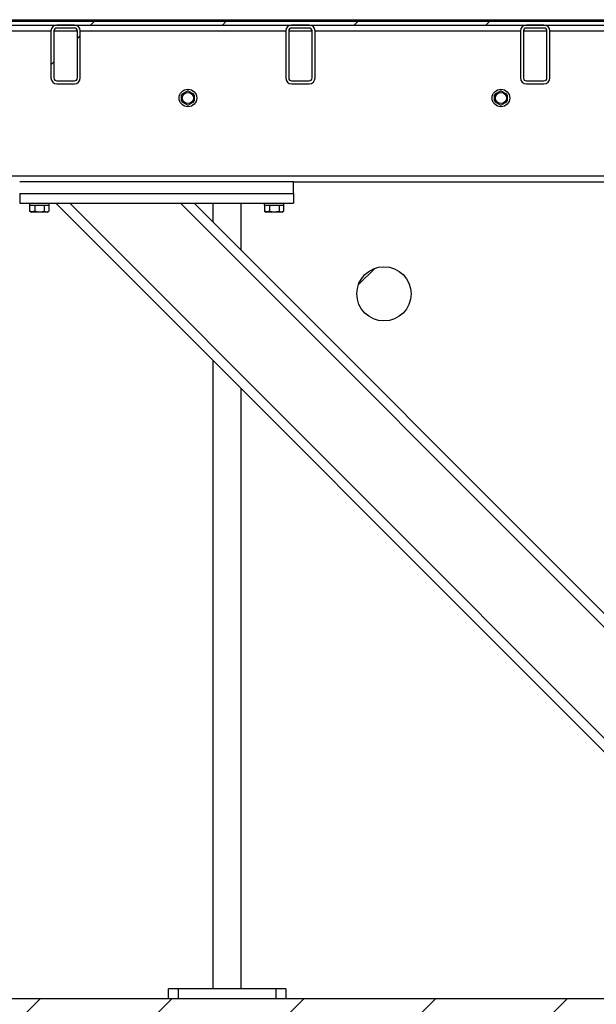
# Model space of a CAD drawing. Header units: millimetres. Extents: x 5 to 589, y 5 to 415.
# Tile 36 of 66: x 306 to 326, y 275 to 309. Entities that reach past the tile are written whole.
import ezdxf

# ---------------------------------------------------------------- set-up
doc = ezdxf.new("R2010")
doc.units = ezdxf.units.MM
doc.layers.add('TRAIT-FINS', color=9, linetype='Continuous')
doc.layers.add('TRAIT-FORT', color=4, linetype='Continuous', lineweight=25)
pattern_1 = [(45, (0, 0), (-13.4704, 13.4704), []), (45, (4.49, 2e-323), (-13.4704, 13.4704), []), (45, (8.98, 4e-323), (-13.4704, 13.4704), []), (45, (13.47, 6e-323), (-13.4704, 13.4704), [])]

msp = doc.modelspace()

# ---------------------------------------------------------------- hatches: boundary and pattern name
at = {"layer": 'TRAIT-FINS'}
h = msp.add_hatch(dxfattribs=at)
h.set_pattern_fill('DIN 201 ACIER ET FONTE', color=9, style=0, pattern_type=2)
h.set_pattern_definition(pattern_1)
edge = h.paths.add_edge_path(flags=0)
edge.add_spline(control_points=[(299.15564, 308.48257), (299.12782, 308.45478), (299.1, 308.42698), (299.07212, 308.39924)], knot_values=[0.00833767, 0.00833767, 0.00833767, 0.00833767, 0.01187707, 0.01187707, 0.01187707, 0.01187707], weights=[1, 1, 1, 1], degree=3, periodic=0)
edge.add_line((299.07212, 308.39924), (299.07212, 308.34924))
edge.add_line((299.07212, 308.34924), (330.92281, 308.34924))
edge.add_line((330.92281, 308.34924), (330.92281, 308.39924))
edge.add_spline(control_points=[(330.92281, 308.39924), (330.91475, 308.40727), (330.90669, 308.4153), (330.89863, 308.42334), (330.87884, 308.44307), (330.85907, 308.46282), (330.8393, 308.48257)], knot_values=[0.01799497, 0.01799497, 0.01799497, 0.01799497, 0.01902864, 0.01902864, 0.01902864, 0.02156678, 0.02156678, 0.02156678, 0.02156678], weights=[1, 1, 1, 1, 1, 1, 1], degree=3, periodic=0)
edge.add_line((330.8393, 308.48257), (299.15564, 308.48257))
h = msp.add_hatch(dxfattribs=at)
h.set_pattern_fill('DIN 201 ACIER ET FONTE', color=9, style=0, pattern_type=2)
h.set_pattern_definition(pattern_1)
h.paths.add_polyline_path([(301.71698, 308.48257), (337.17796, 308.48257), (337.17796, 308.53257), (301.71698, 308.53257)], flags=0)
h = msp.add_hatch(dxfattribs=at)
h.set_pattern_fill('ANSI32', color=9, angle=3e-322, style=0)
edge = h.paths.add_edge_path(flags=0)
edge.add_line((307.99747, 306.54924), (307.99747, 308.14924))
edge.add_arc((307.79747, 308.14924), 0.2, 0, 90)
edge.add_line((307.79747, 308.34924), (307.19747, 308.34924))
edge.add_arc((307.19747, 308.14924), 0.2, 90, 180)
edge.add_line((306.99747, 308.14924), (306.99747, 306.54924))
edge.add_arc((307.19747, 306.54924), 0.2, 180, 270)
edge.add_line((307.19747, 306.34924), (307.79747, 306.34924))
edge.add_arc((307.79747, 306.54924), 0.2, 270, 360)
edge = h.paths.add_edge_path(flags=0)
edge.add_arc((307.79747, 308.14924), 0.1, 0, 90, ccw=False)
edge.add_line((307.89747, 308.14924), (307.89747, 306.54924))
edge.add_arc((307.79747, 306.54924), 0.1, 270, 360, ccw=False)
edge.add_line((307.79747, 306.44924), (307.19747, 306.44924))
edge.add_arc((307.19747, 306.54924), 0.1, 180, 270, ccw=False)
edge.add_line((307.09747, 306.54924), (307.09747, 308.14924))
edge.add_arc((307.19747, 308.14924), 0.1, 90, 180, ccw=False)
edge.add_line((307.19747, 308.24924), (307.79747, 308.24924))
h = msp.add_hatch(dxfattribs=at)
h.set_pattern_fill('ANSI32', color=9, angle=3e-322, style=0)
edge = h.paths.add_edge_path(flags=0)
edge.add_line((315.99747, 306.54924), (315.99747, 308.14924))
edge.add_arc((315.79747, 308.14924), 0.2, 0, 90)
edge.add_line((315.79747, 308.34924), (315.19747, 308.34924))
edge.add_arc((315.19747, 308.14924), 0.2, 90, 180)
edge.add_line((314.99747, 308.14924), (314.99747, 306.54924))
edge.add_arc((315.19747, 306.54924), 0.2, 180, 270)
edge.add_line((315.19747, 306.34924), (315.79747, 306.34924))
edge.add_arc((315.79747, 306.54924), 0.2, 270, 360)
edge = h.paths.add_edge_path(flags=0)
edge.add_arc((315.79747, 308.14924), 0.1, 0, 90, ccw=False)
edge.add_line((315.89747, 308.14924), (315.89747, 306.54924))
edge.add_arc((315.79747, 306.54924), 0.1, 270, 360, ccw=False)
edge.add_line((315.79747, 306.44924), (315.19747, 306.44924))
edge.add_arc((315.19747, 306.54924), 0.1, 180, 270, ccw=False)
edge.add_line((315.09747, 306.54924), (315.09747, 308.14924))
edge.add_arc((315.19747, 308.14924), 0.1, 90, 180, ccw=False)
edge.add_line((315.19747, 308.24924), (315.79747, 308.24924))
h = msp.add_hatch(dxfattribs=at)
h.set_pattern_fill('ANSI32', color=9, angle=3e-322, style=0)
edge = h.paths.add_edge_path(flags=0)
edge.add_line((323.99747, 306.54924), (323.99747, 308.14924))
edge.add_arc((323.79747, 308.14924), 0.2, 0, 90)
edge.add_line((323.79747, 308.34924), (323.19747, 308.34924))
edge.add_arc((323.19747, 308.14924), 0.2, 90, 180)
edge.add_line((322.99747, 308.14924), (322.99747, 306.54924))
edge.add_arc((323.19747, 306.54924), 0.2, 180, 270)
edge.add_line((323.19747, 306.34924), (323.79747, 306.34924))
edge.add_arc((323.79747, 306.54924), 0.2, 270, 360)
edge = h.paths.add_edge_path(flags=0)
edge.add_arc((323.79747, 308.14924), 0.1, 0, 90, ccw=False)
edge.add_line((323.89747, 308.14924), (323.89747, 306.54924))
edge.add_arc((323.79747, 306.54924), 0.1, 270, 360, ccw=False)
edge.add_line((323.79747, 306.44924), (323.19747, 306.44924))
edge.add_arc((323.19747, 306.54924), 0.1, 180, 270, ccw=False)
edge.add_line((323.09747, 306.54924), (323.09747, 308.14924))
edge.add_arc((323.19747, 308.14924), 0.1, 90, 180, ccw=False)
edge.add_line((323.19747, 308.24924), (323.79747, 308.24924))
h = msp.add_hatch(dxfattribs=at)
h.set_pattern_fill('ANSI31', color=9, style=0)
edge = h.paths.add_edge_path(flags=0)
edge.add_arc((318.34321, 299.19924), 0.92338, 0, 360)
h = msp.add_hatch(dxfattribs=at)
h.set_pattern_fill('ANSI31', color=9, style=0)
h.paths.add_polyline_path([(232.99736, 275.19924), (232.99736, 261.86591), (372.99736, 261.86591), (372.99736, 275.19924)], flags=0)

# ---------------------------------------------------------------- linework, layer by layer
at = {"layer": 'TRAIT-FORT', "color": 4, "linetype": 'Continuous', "lineweight": 25}
for p, q in [((299.15564, 308.48257), (330.8393, 308.48257)), ((301.71698, 308.53257), (337.17796, 308.53257)), ((301.71698, 308.48257), (337.17796, 308.48257)), ((299.07212, 308.34924), (330.92281, 308.34924)), ((299.66414, 308.14924), (306.99747, 308.14924)), ((306.99747, 308.14924), (306.99747, 306.54924)), ((307.09747, 308.14924), (307.09747, 306.54924)), ((307.09747, 308.14924), (307.89747, 308.14924)), ((307.79747, 308.34924), (307.19747, 308.34924)), ((307.79747, 308.24924), (307.19747, 308.24924)), ((307.89747, 306.54924), (307.89747, 308.14924)), ((307.99747, 306.54924), (307.99747, 308.14924)), ((307.99747, 308.14924), (314.99747, 308.14924)), ((314.99747, 308.14924), (314.99747, 306.54924)), ((315.09747, 308.14924), (315.09747, 306.54924)), ((315.09747, 308.14924), (315.89747, 308.14924)), ((315.79747, 308.34924), (315.19747, 308.34924)), ((315.79747, 308.24924), (315.19747, 308.24924)), ((315.89747, 306.54924), (315.89747, 308.14924)), ((315.99747, 306.54924), (315.99747, 308.14924)), ((315.99747, 308.14924), (322.99747, 308.14924)), ((322.99747, 308.14924), (322.99747, 306.54924)), ((323.09747, 308.14924), (323.09747, 306.54924)), ((323.09747, 308.14924), (323.89747, 308.14924)), ((323.79747, 308.34924), (323.19747, 308.34924)), ((323.79747, 308.24924), (323.19747, 308.24924)), ((323.89747, 306.54924), (323.89747, 308.14924)), ((323.99747, 306.54924), (323.99747, 308.14924)), ((323.99747, 308.14924), (329.66414, 308.14924)), ((307.19747, 306.44924), (307.79747, 306.44924)), ((315.19747, 306.44924), (315.79747, 306.44924)), ((323.19747, 306.44924), (323.79747, 306.44924)), ((307.19747, 306.34924), (307.79747, 306.34924)), ((311.46982, 306.0039), (311.64179, 306.10319)), ((311.68648, 306.10319), (311.85846, 306.0039)), ((315.19747, 306.34924), (315.79747, 306.34924)), ((322.13648, 306.0039), (322.30846, 306.10319)), ((322.35315, 306.10319), (322.52512, 306.0039)), ((323.19747, 306.34924), (323.79747, 306.34924)), ((311.64179, 305.62862), (311.46982, 305.72791)), ((311.85846, 305.72791), (311.68648, 305.62862)), ((322.30846, 305.62862), (322.13648, 305.72791)), ((322.52512, 305.72791), (322.35315, 305.62862)), ((299.66414, 303.21591), (329.66414, 303.21591)), ((315.26414, 303.01591), (305.9308, 303.01591)), ((315.26414, 303.01591), (328.16414, 303.01591)), ((315.26414, 302.61591), (315.26414, 303.01591)), ((305.9308, 302.61591), (305.9308, 302.28257)), ((305.9308, 302.61591), (315.26414, 302.61591)), ((315.26414, 302.61591), (315.26414, 302.28257)), ((305.9308, 302.28257), (315.26414, 302.28257)), ((306.26414, 302.28257), (306.26414, 302.21591)), ((306.26414, 302.21591), (306.91016, 302.21591)), ((306.27044, 302.21591), (306.27044, 302.01606)), ((306.44228, 302.21591), (306.44228, 302.01606)), ((306.7693, 302.21591), (306.7693, 302.01606)), ((306.91016, 302.21591), (306.9308, 302.21591)), ((306.92449, 302.21591), (306.92449, 302.01606)), ((306.9308, 302.21591), (306.9308, 302.28257)), ((307.16414, 302.28257), (328.9308, 280.51591)), ((307.63554, 302.28257), (328.9308, 280.98731)), ((311.40678, 302.28257), (328.9308, 284.75855)), ((311.87818, 302.28257), (328.9308, 285.22995)), ((312.51402, 302.28257), (312.51402, 301.64673)), ((312.51402, 302.28257), (312.51402, 301.64673)), ((312.51402, 302.28257), (312.51402, 301.64673)), ((313.48069, 300.68006), (313.48069, 302.28257)), ((313.48069, 300.68006), (313.48069, 302.28257)), ((313.48069, 300.68006), (313.48069, 302.28257)), ((314.26414, 302.28257), (314.26414, 302.21591)), ((314.26414, 302.21591), (314.91016, 302.21591)), ((314.27044, 302.21591), (314.27044, 302.01606)), ((314.44228, 302.21591), (314.44228, 302.01606)), ((314.7693, 302.21591), (314.7693, 302.01606)), ((314.91016, 302.21591), (314.9308, 302.21591)), ((314.92449, 302.21591), (314.92449, 302.01606)), ((314.9308, 302.21591), (314.9308, 302.28257)), ((306.27044, 302.01606), (306.27641, 302.01367)), ((306.27562, 302.01299), (306.3283, 301.98257)), ((306.83443, 301.98257), (306.3283, 301.98257)), ((306.86664, 301.98257), (306.83443, 301.98257)), ((306.86664, 301.98257), (306.91932, 302.01299)), ((314.27044, 302.01606), (314.27641, 302.01367)), ((314.27562, 302.01299), (314.3283, 301.98257)), ((314.83443, 301.98257), (314.3283, 301.98257)), ((314.86664, 301.98257), (314.83443, 301.98257)), ((314.86664, 301.98257), (314.91932, 302.01299)), ((312.51402, 296.93268), (312.51402, 275.53257)), ((312.51402, 296.93268), (312.51402, 275.53257)), ((312.51402, 296.93268), (312.51402, 275.53257)), ((313.48069, 275.53257), (313.48069, 295.96602)), ((313.48069, 275.53257), (313.48069, 295.96602)), ((313.48069, 275.53257), (313.48069, 295.96602)), ((310.99736, 275.19924), (310.99736, 275.53257)), ((311.33069, 275.53257), (310.99736, 275.53257)), ((311.33069, 275.53257), (311.33069, 275.19924)), ((314.66402, 275.53257), (311.33069, 275.53257)), ((314.66402, 275.53257), (314.66402, 275.19924)), ((314.99736, 275.53257), (314.66402, 275.53257)), ((314.99736, 275.53257), (314.99736, 275.19924)), ((372.99736, 275.19924), (232.99736, 275.19924))]:
    msp.add_line(p, q, dxfattribs=at)
for centre, radius in [((311.66414, 305.86591), 0.3), ((311.66414, 305.86591), 0.19067), ((322.3308, 305.86591), 0.3), ((322.3308, 305.86591), 0.19067), ((318.34321, 299.19924), 0.92338)]:
    msp.add_circle(centre, radius, dxfattribs=at)
for centre, radius, start, end in [((307.19747, 308.14924), 0.2, 90, 180), ((307.19747, 308.14924), 0.1, 90, 180), ((307.79747, 308.14924), 0.2, 0, 90), ((307.79747, 308.14924), 0.1, 0, 90), ((315.19747, 308.14924), 0.2, 90, 180), ((315.19747, 308.14924), 0.1, 90, 180), ((315.79747, 308.14924), 0.2, 0, 90), ((315.79747, 308.14924), 0.1, 0, 90), ((323.19747, 308.14924), 0.2, 90, 180), ((323.19747, 308.14924), 0.1, 90, 180), ((323.79747, 308.14924), 0.2, 0, 90), ((323.79747, 308.14924), 0.1, 0, 90), ((307.19747, 306.54924), 0.2, 180, 270), ((307.19747, 306.54924), 0.1, 180, 270), ((307.79747, 306.54924), 0.1, 270, 0), ((307.79747, 306.54924), 0.2, 270, 0), ((315.19747, 306.54924), 0.2, 180, 270), ((315.19747, 306.54924), 0.1, 180, 270), ((315.79747, 306.54924), 0.2, 270, 0), ((315.79747, 306.54924), 0.1, 270, 0), ((323.19747, 306.54924), 0.2, 180, 270), ((323.19747, 306.54924), 0.1, 180, 270), ((323.79747, 306.54924), 0.2, 270, 0), ((323.79747, 306.54924), 0.1, 270, 0), ((311.66414, 305.86591), 0.23833, 84.619977, 95.380023), ((322.3308, 305.86591), 0.23833, 84.619977, 95.380023), ((311.66414, 305.86591), 0.23833, 144.619977, 155.380023), ((311.66414, 305.86591), 0.23833, 204.619977, 215.380023), ((311.66414, 305.86591), 0.23833, 24.619977, 35.380023), ((311.66414, 305.86591), 0.23833, 324.619977, 335.380023), ((322.3308, 305.86591), 0.23833, 144.619977, 155.380023), ((322.3308, 305.86591), 0.23833, 204.619977, 215.380023), ((322.3308, 305.86591), 0.23833, 24.619977, 35.380023), ((322.3308, 305.86591), 0.23833, 324.619977, 335.380023), ((311.66414, 305.86591), 0.23833, 264.619977, 275.380023), ((322.3308, 305.86591), 0.23833, 264.619977, 275.380023)]:
    msp.add_arc(centre, radius, start, end, dxfattribs=at)
for points, knots in [([(311.44747, 305.76662), (311.44747, 305.83097), (311.44747, 305.89736), (311.44747, 305.96317), (311.44747, 305.9652)], [0, 0, 0, 0, 0.96921124, 1, 1, 1, 1]), ([(311.8808, 305.9652), (311.8808, 305.96317), (311.8808, 305.89736), (311.8808, 305.83097), (311.8808, 305.76662)], [0, 0, 0, 0, 0.03078876, 1, 1, 1, 1]), ([(322.11414, 305.76662), (322.11414, 305.83097), (322.11414, 305.89736), (322.11414, 305.96317), (322.11414, 305.9652)], [0, 0, 0, 0, 0.96921124, 1, 1, 1, 1]), ([(322.54747, 305.9652), (322.54747, 305.96317), (322.54747, 305.89736), (322.54747, 305.83097), (322.54747, 305.76662)], [0, 0, 0, 0, 0.03078876, 1, 1, 1, 1]), ([(306.44228, 302.01606), (306.42736, 302.00875), (306.39721, 301.99397), (306.35254, 301.98857), (306.30983, 301.9965), (306.28365, 302.0095), (306.27044, 302.01606)], [0, 0, 0, 0, 0.26460494, 0.53494775, 0.76534313, 1, 1, 1, 1]), ([(306.44228, 302.01606), (306.47066, 302.00875), (306.52804, 301.99397), (306.61306, 301.98857), (306.69433, 301.9965), (306.74416, 302.0095), (306.7693, 302.01606)], [0, 0, 0, 0, 0.26460494, 0.53494775, 0.76534313, 1, 1, 1, 1]), ([(306.7693, 302.01606), (306.78905, 302.00593), (306.8217, 301.98919), (306.86907, 301.99074), (306.90093, 302.00237), (306.91926, 302.01302), (306.92449, 302.01606)], [0, 0, 0, 0, 0.38554949, 0.63764185, 0.89654625, 1, 1, 1, 1]), ([(314.44228, 302.01606), (314.42736, 302.00875), (314.39721, 301.99397), (314.35254, 301.98857), (314.30983, 301.9965), (314.28365, 302.0095), (314.27044, 302.01606)], [0, 0, 0, 0, 0.26460494, 0.53494775, 0.76534313, 1, 1, 1, 1]), ([(314.44228, 302.01606), (314.47066, 302.00875), (314.52804, 301.99397), (314.61306, 301.98857), (314.69433, 301.9965), (314.74416, 302.0095), (314.7693, 302.01606)], [0, 0, 0, 0, 0.26460494, 0.53494775, 0.76534313, 1, 1, 1, 1]), ([(314.7693, 302.01606), (314.78905, 302.00593), (314.8217, 301.98919), (314.86907, 301.99074), (314.90093, 302.00237), (314.91926, 302.01302), (314.92449, 302.01606)], [0, 0, 0, 0, 0.38554949, 0.63764185, 0.89654625, 1, 1, 1, 1])]:
    msp.add_open_spline(points, degree=3, knots=knots, dxfattribs=at)

doc.saveas('drawing.dxf')
